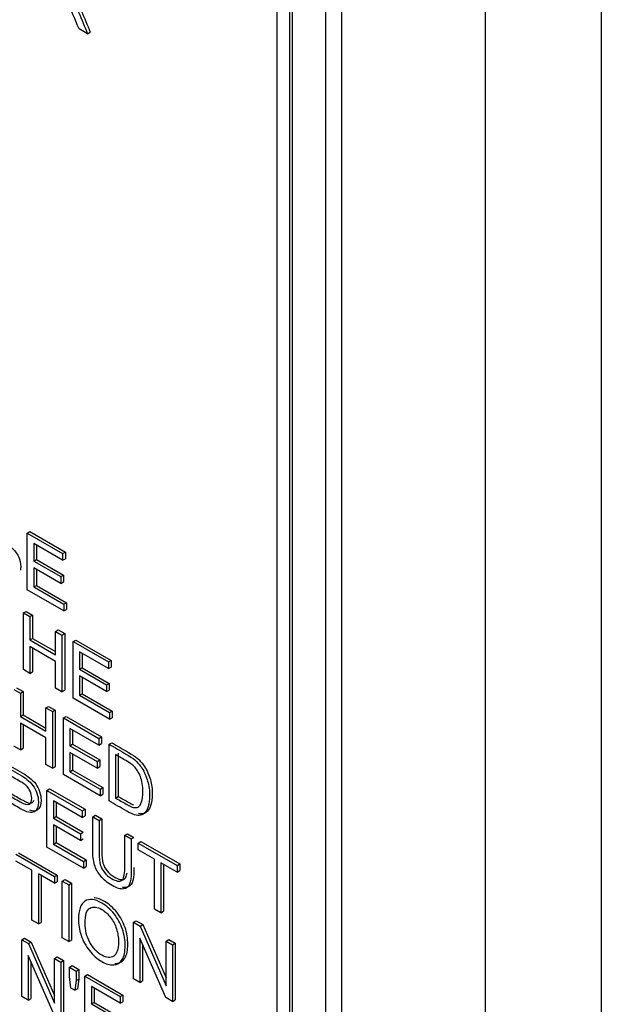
# Model space of a CAD drawing. Header units: inches. Extents: x 1 to 240, y -1 to 159.
# Tile 85 of 103: x 225.967 to 226.734, y 125.583 to 126.881. Entities that reach past the tile are written whole.
import ezdxf

# ---------------------------------------------------------------- set-up
doc = ezdxf.new("R2010")
doc.units = ezdxf.units.IN
doc.header["$MEASUREMENT"] = 0
for name, color, linetype in [('COM70657-10', 7, 'Continuous'), ('Default', 7, 'Continuous'), ('LAB20180', 7, 'Continuous')]:
    doc.layers.add(name, color=color, linetype=linetype)

# ---------------------------------------------------------------- blocks, each defined once
blk = doc.blocks.new('SE1')
at = {"layer": 'COM70657-10', "color": 7, "linetype": 'Continuous'}
for p, q in [((226.7336, 141.4121), (226.7336, 118.5145)), ((226.5808, 141.3828), (226.5808, 118.5438))]:
    blk.add_line(p, q, dxfattribs=at)
at = {"layer": 'LAB20180', "color": 7, "linetype": 'Continuous'}
for p, q in [((226.392, 125.0966), (226.392, 128.1584)), ((226.3708, 125.0843), (226.3708, 128.1462)), ((226.3068, 125.2707), (226.3068, 128.0256)), ((226.3231, 125.2613), (226.3231, 128.0162)), ((226.3266, 125.2633), (226.3266, 128.0182)), ((226.0569, 126.8623), (226.0456, 126.8688)), ((226.0569, 126.8623), (226.0604, 126.8644)), ((225.9774, 126.2043), (225.981, 126.2063)), ((225.9774, 126.1296), (225.9774, 126.2043)), ((225.9774, 126.2043), (226.024, 126.1774)), ((225.981, 126.2063), (226.0276, 126.1794)), ((226.024, 126.1686), (225.9859, 126.1906)), ((225.9859, 126.1906), (225.9859, 126.1676)), ((225.9895, 126.1886), (225.9895, 126.1697)), ((225.9859, 126.1676), (225.9895, 126.1697)), ((225.9895, 126.1697), (226.0252, 126.1491)), ((226.024, 126.1774), (226.0276, 126.1794)), ((226.024, 126.1774), (226.024, 126.1686)), ((226.024, 126.1686), (226.0276, 126.1706)), ((226.0276, 126.1794), (226.0276, 126.1706)), ((225.9859, 126.1676), (226.0216, 126.147)), ((226.0216, 126.1382), (225.9859, 126.1588)), ((225.9859, 126.1588), (225.9859, 126.1334)), ((225.9895, 126.1568), (225.9895, 126.1355)), ((226.0216, 126.147), (226.0252, 126.1491)), ((226.0216, 126.147), (226.0216, 126.1382)), ((226.0252, 126.1491), (226.0252, 126.1403)), ((226.0255, 126.1018), (225.9774, 126.1296)), ((225.9859, 126.1334), (225.9895, 126.1355)), ((225.9859, 126.1334), (226.0255, 126.1106)), ((225.9895, 126.1355), (226.0291, 126.1126)), ((226.0216, 126.1382), (226.0252, 126.1403)), ((226.0255, 126.1106), (226.0291, 126.1126)), ((226.0255, 126.1106), (226.0255, 126.1018)), ((226.0255, 126.1018), (226.0291, 126.1039)), ((226.0291, 126.1126), (226.0291, 126.1039)), ((225.9725, 126.0992), (225.976, 126.1012)), ((225.9725, 126.0245), (225.9725, 126.0992)), ((225.9725, 126.0992), (225.981, 126.0943)), ((225.976, 126.1012), (225.9845, 126.0963)), ((225.981, 126.0943), (225.9845, 126.0963)), ((225.981, 126.0943), (225.981, 126.0636)), ((225.9845, 126.0963), (225.9845, 126.0656)), ((225.981, 126.0636), (225.9845, 126.0656)), ((225.9845, 126.0656), (226.0147, 126.0482)), ((226.0147, 126.0748), (226.0182, 126.0768)), ((226.0147, 126.0441), (226.0147, 126.0748)), ((226.0147, 126.0748), (226.0231, 126.0699)), ((226.0182, 126.0768), (226.0267, 126.0719)), ((226.0231, 126.0699), (226.0267, 126.0719)), ((226.0231, 126.0699), (226.0231, 125.9952)), ((226.0267, 126.0719), (226.0267, 125.9973)), ((225.981, 126.0636), (226.0147, 126.0441)), ((226.0147, 126.0353), (225.981, 126.0548)), ((225.981, 126.0548), (225.981, 126.0196)), ((225.9845, 126.0528), (225.9845, 126.0216)), ((226.0377, 126.0615), (226.0413, 126.0635)), ((226.0377, 125.9868), (226.0377, 126.0615)), ((226.0377, 126.0615), (226.0843, 126.0346)), ((226.0413, 126.0635), (226.0879, 126.0366)), ((226.0843, 126.0258), (226.0463, 126.0478)), ((226.0463, 126.0478), (226.0463, 126.0249)), ((226.0498, 126.0458), (226.0498, 126.0269)), ((226.0147, 126.0001), (226.0147, 126.0353)), ((226.0463, 126.0249), (226.0498, 126.0269)), ((226.0498, 126.0269), (226.0855, 126.0063)), ((226.0843, 126.0346), (226.0879, 126.0366)), ((226.0843, 126.0346), (226.0843, 126.0258)), ((226.0843, 126.0258), (226.0879, 126.0279)), ((226.0879, 126.0366), (226.0879, 126.0279)), ((225.981, 126.0196), (225.9725, 126.0245)), ((225.981, 126.0196), (225.9845, 126.0216)), ((226.0463, 126.0249), (226.0819, 126.0043)), ((226.0819, 125.9955), (226.0463, 126.0161)), ((226.0463, 126.0161), (226.0463, 125.9907)), ((226.0498, 126.014), (226.0498, 125.9927)), ((225.9634, 126.0005), (225.9719, 125.9956)), ((226.0231, 125.9952), (226.0147, 126.0001)), ((226.0819, 126.0043), (226.0855, 126.0063)), ((226.0819, 126.0043), (226.0819, 125.9955)), ((226.0855, 126.0063), (226.0855, 125.9975)), ((225.9599, 125.9985), (225.9684, 125.9936)), ((225.9684, 125.9936), (225.9719, 125.9956)), ((225.9684, 125.9936), (225.9684, 125.9629)), ((225.9719, 125.9956), (225.9719, 125.965)), ((226.0231, 125.9952), (226.0267, 125.9973)), ((226.0859, 125.959), (226.0377, 125.9868)), ((226.0463, 125.9907), (226.0498, 125.9927)), ((226.0463, 125.9907), (226.0859, 125.9678)), ((226.0498, 125.9927), (226.0894, 125.9698)), ((226.0819, 125.9955), (226.0855, 125.9975)), ((226.0021, 125.9741), (226.0056, 125.9761)), ((226.0021, 125.9434), (226.0021, 125.9741)), ((226.0021, 125.9741), (226.0106, 125.9692)), ((226.0056, 125.9761), (226.0141, 125.9712)), ((225.9684, 125.9629), (225.9719, 125.965)), ((225.9684, 125.9629), (226.0021, 125.9434)), ((225.9719, 125.965), (226.0021, 125.9475)), ((226.0106, 125.9692), (226.0141, 125.9712)), ((226.0106, 125.9692), (226.0106, 125.8945)), ((226.0141, 125.9712), (226.0141, 125.8965)), ((226.0252, 125.9608), (226.0287, 125.9628)), ((226.0252, 125.8861), (226.0252, 125.9608)), ((226.0252, 125.9608), (226.0718, 125.9339)), ((226.0287, 125.9628), (226.0753, 125.9359)), ((226.0859, 125.9678), (226.0894, 125.9698)), ((226.0859, 125.9678), (226.0859, 125.959)), ((226.0859, 125.959), (226.0894, 125.961)), ((226.0894, 125.9698), (226.0894, 125.961)), ((226.0021, 125.9346), (225.9684, 125.9541)), ((225.9684, 125.9541), (225.9684, 125.9189)), ((225.9719, 125.9521), (225.9719, 125.9209)), ((226.0021, 125.8994), (226.0021, 125.9346)), ((226.0718, 125.9251), (226.0336, 125.9471)), ((226.0336, 125.9471), (226.0336, 125.9241)), ((226.0372, 125.9451), (226.0372, 125.9262)), ((226.0718, 125.9339), (226.0753, 125.9359)), ((226.0753, 125.9359), (226.0753, 125.9272)), ((225.9684, 125.9189), (225.9599, 125.9238)), ((226.0336, 125.9241), (226.0372, 125.9262)), ((226.0336, 125.9241), (226.0693, 125.9035)), ((226.0372, 125.9262), (226.0729, 125.9056)), ((226.0718, 125.9339), (226.0718, 125.9251)), ((226.0718, 125.9251), (226.0753, 125.9272)), ((226.0851, 125.9262), (226.0887, 125.9282)), ((226.0851, 125.8515), (226.0851, 125.9262)), ((225.9684, 125.9189), (225.9719, 125.9209)), ((226.0693, 125.8948), (226.0336, 125.9154)), ((226.0336, 125.9154), (226.0336, 125.89)), ((226.0372, 125.9133), (226.0372, 125.892)), ((226.0936, 125.9125), (226.0936, 125.8553)), ((226.0972, 125.9145), (226.0972, 125.8574)), ((226.0106, 125.8945), (226.0021, 125.8994)), ((226.0106, 125.8945), (226.0141, 125.8965)), ((226.0693, 125.9035), (226.0729, 125.9056)), ((226.0693, 125.9035), (226.0693, 125.8948)), ((226.0693, 125.8948), (226.0729, 125.8968)), ((226.0729, 125.9056), (226.0729, 125.8968)), ((226.0733, 125.8583), (226.0252, 125.8861)), ((226.0336, 125.89), (226.0372, 125.892)), ((226.0336, 125.89), (226.0733, 125.8671)), ((226.0372, 125.892), (226.0768, 125.8691)), ((226.0033, 125.8654), (226.0068, 125.8675)), ((226.0033, 125.7907), (226.0033, 125.8654)), ((226.0033, 125.8654), (226.0499, 125.8385)), ((226.0068, 125.8675), (226.0535, 125.8406)), ((226.0733, 125.8671), (226.0768, 125.8691)), ((226.0733, 125.8671), (226.0733, 125.8583)), ((226.0733, 125.8583), (226.0768, 125.8603)), ((226.0768, 125.8691), (226.0768, 125.8603)), ((226.0936, 125.8553), (226.0972, 125.8574)), ((226.0499, 125.8297), (226.0118, 125.8517)), ((226.0118, 125.8517), (226.0118, 125.8288)), ((226.0153, 125.8497), (226.0153, 125.8308)), ((226.0118, 125.8288), (226.0153, 125.8308)), ((226.0153, 125.8308), (226.051, 125.8102)), ((226.0499, 125.8385), (226.0535, 125.8406)), ((226.0499, 125.8385), (226.0499, 125.8297)), ((226.0499, 125.8297), (226.0535, 125.8318)), ((226.0535, 125.8406), (226.0535, 125.8318)), ((226.0636, 125.8306), (226.0671, 125.8327)), ((226.0636, 125.8306), (226.0721, 125.8257)), ((226.0671, 125.8327), (226.0756, 125.8278)), ((226.0118, 125.8288), (226.0475, 125.8082)), ((226.0475, 125.7994), (226.0118, 125.82)), ((226.0118, 125.82), (226.0118, 125.7946)), ((226.0153, 125.818), (226.0153, 125.7966)), ((226.0721, 125.8257), (226.0756, 125.8278)), ((226.0475, 125.8082), (226.051, 125.8102)), ((226.0475, 125.8082), (226.0475, 125.7994)), ((226.1058, 125.8063), (226.1093, 125.8083)), ((226.1058, 125.8063), (226.1143, 125.8014)), ((226.1093, 125.8083), (226.1178, 125.8034)), ((226.0118, 125.7946), (226.0153, 125.7966)), ((226.0118, 125.7946), (226.0514, 125.7717)), ((226.0153, 125.7966), (226.055, 125.7738)), ((226.0475, 125.7994), (226.051, 125.8015)), ((226.1143, 125.8014), (226.1178, 125.8034)), ((226.1237, 125.7959), (226.1272, 125.798)), ((226.1237, 125.7871), (226.1237, 125.7959)), ((226.1237, 125.7959), (226.1747, 125.7665)), ((226.1272, 125.798), (226.1782, 125.7685)), ((225.9623, 125.7811), (226.0134, 125.7517)), ((225.9659, 125.7832), (226.0169, 125.7537)), ((226.0514, 125.763), (226.0033, 125.7907)), ((226.1449, 125.7749), (226.1237, 125.7871)), ((225.9836, 125.7601), (225.9623, 125.7723)), ((226.0514, 125.7717), (226.055, 125.7738)), ((226.0514, 125.7717), (226.0514, 125.763)), ((226.055, 125.7738), (226.055, 125.765)), ((226.1449, 125.709), (226.1449, 125.7749)), ((226.1747, 125.7577), (226.1535, 125.7699)), ((226.1535, 125.7699), (226.1535, 125.704)), ((226.157, 125.7679), (226.157, 125.7061)), ((226.1747, 125.7665), (226.1782, 125.7685)), ((226.1747, 125.7665), (226.1747, 125.7577)), ((226.1782, 125.7685), (226.1782, 125.7597)), ((225.9836, 125.6942), (225.9836, 125.7601)), ((226.0134, 125.7429), (225.9921, 125.7552)), ((225.9921, 125.7552), (225.9921, 125.6893)), ((225.9956, 125.7531), (225.9956, 125.6913)), ((226.0134, 125.7517), (226.0169, 125.7537)), ((226.0169, 125.7537), (226.0169, 125.7449)), ((226.0514, 125.763), (226.055, 125.765)), ((226.1747, 125.7577), (226.1782, 125.7597)), ((226.0134, 125.7517), (226.0134, 125.7429)), ((226.0134, 125.7429), (226.0169, 125.7449)), ((226.0236, 125.7457), (226.0272, 125.7478)), ((226.0236, 125.671), (226.0236, 125.7457)), ((226.0236, 125.7457), (226.0322, 125.7408)), ((226.0272, 125.7478), (226.0357, 125.7429)), ((226.0322, 125.7408), (226.0357, 125.7429)), ((226.0322, 125.7408), (226.0322, 125.6661)), ((226.0357, 125.7429), (226.0357, 125.6682)), ((226.1535, 125.704), (226.1449, 125.709)), ((226.1535, 125.704), (226.157, 125.7061)), ((225.9921, 125.6893), (225.9836, 125.6942)), ((225.9921, 125.6893), (225.9956, 125.6913)), ((226.1175, 125.6916), (226.121, 125.6936)), ((226.1175, 125.6169), (226.1175, 125.6916)), ((226.1175, 125.6916), (226.1262, 125.6865)), ((226.121, 125.6936), (226.1298, 125.6885)), ((226.1262, 125.6865), (226.1298, 125.6885)), ((226.1298, 125.6885), (226.1605, 125.6182)), ((226.1262, 125.6865), (226.1605, 125.608)), ((225.9703, 125.6685), (225.9739, 125.6706)), ((225.9703, 125.5939), (225.9703, 125.6685)), ((225.9703, 125.6685), (225.9791, 125.6635)), ((225.9739, 125.6706), (225.9827, 125.6655)), ((225.9791, 125.6635), (225.9827, 125.6655)), ((225.9791, 125.6635), (226.0133, 125.585)), ((225.9827, 125.6655), (226.0133, 125.5951)), ((226.0322, 125.6661), (226.0236, 125.671)), ((226.0322, 125.6661), (226.0357, 125.6682)), ((226.1599, 125.5924), (226.1257, 125.6708)), ((226.1257, 125.6708), (226.1257, 125.6121)), ((226.1292, 125.6627), (226.1292, 125.6142)), ((226.1605, 125.6667), (226.164, 125.6688)), ((226.1605, 125.608), (226.1605, 125.6667)), ((226.1605, 125.6667), (226.1686, 125.662)), ((226.164, 125.6688), (226.1722, 125.6641)), ((226.1686, 125.662), (226.1722, 125.6641)), ((226.1686, 125.662), (226.1686, 125.5873)), ((226.1722, 125.6641), (226.1722, 125.5894)), ((226.0127, 125.5694), (225.9786, 125.6478)), ((225.9786, 125.6478), (225.9786, 125.5891)), ((225.9821, 125.6397), (225.9821, 125.5912)), ((226.0133, 125.6437), (226.0169, 125.6458)), ((226.0133, 125.585), (226.0133, 125.6437)), ((226.0133, 125.6437), (226.0215, 125.639)), ((226.0169, 125.6458), (226.025, 125.641)), ((226.0215, 125.639), (226.025, 125.641)), ((226.0215, 125.639), (226.0215, 125.5643)), ((226.025, 125.641), (226.025, 125.5664)), ((226.0329, 125.6324), (226.0365, 125.6345)), ((226.0329, 125.6199), (226.0329, 125.6324)), ((226.0329, 125.6324), (226.042, 125.6272)), ((226.0365, 125.6345), (226.0455, 125.6292)), ((226.042, 125.6272), (226.0455, 125.6292)), ((226.042, 125.6272), (226.042, 125.6147)), ((226.0455, 125.6292), (226.0455, 125.6167)), ((226.0349, 125.6048), (226.0329, 125.6199)), ((226.042, 125.6147), (226.0399, 125.6019)), ((226.042, 125.6147), (226.0455, 125.6167)), ((226.0455, 125.6167), (226.0434, 125.6039)), ((226.0534, 125.6206), (226.0569, 125.6226)), ((226.0534, 125.5459), (226.0534, 125.6206)), ((226.0534, 125.6206), (226.1, 125.5937)), ((226.0569, 125.6226), (226.1035, 125.5957)), ((226.1257, 125.6121), (226.1175, 125.6169)), ((226.1257, 125.6121), (226.1292, 125.6142)), ((226.0399, 125.6019), (226.0349, 125.6048)), ((226.0399, 125.6019), (226.0434, 125.6039)), ((226.1, 125.5849), (226.0619, 125.6069)), ((226.0619, 125.6069), (226.0619, 125.5839)), ((226.0654, 125.6049), (226.0654, 125.586)), ((225.9786, 125.5891), (225.9703, 125.5939)), ((225.9786, 125.5891), (225.9821, 125.5912)), ((226.0619, 125.5839), (226.0654, 125.586)), ((226.0654, 125.586), (226.1011, 125.5654)), ((226.1, 125.5937), (226.1035, 125.5957)), ((226.1, 125.5937), (226.1, 125.5849)), ((226.1, 125.5849), (226.1035, 125.5869)), ((226.1035, 125.5957), (226.1035, 125.5869)), ((226.1686, 125.5873), (226.1599, 125.5924)), ((226.1686, 125.5873), (226.1722, 125.5894)), ((226.0619, 125.5839), (226.0976, 125.5633))]:
    blk.add_line(p, q, dxfattribs=at)
for points, knots in [([(226.0456, 126.8688), (226.0426, 126.8761), (226.0396, 126.8833), (226.0365, 126.8905), (226.0339, 126.8968), (226.0317, 126.9017), (226.03, 126.9052), (226.0283, 126.9087), (226.0268, 126.9113), (226.0254, 126.9131), (226.0241, 126.9149), (226.0227, 126.9163), (226.0213, 126.9176), (226.0203, 126.9184), (226.0186, 126.9195), (226.0162, 126.9209), (226.0128, 126.9229), (226.0093, 126.9249), (226.0058, 126.9269)], [0, 0, 0, 0, 0.307391, 0.307391, 0.307391, 0.515966, 0.515966, 0.515966, 0.634269, 0.634269, 0.634269, 0.717028, 0.717028, 0.717028, 0.809332, 0.809332, 0.809332, 1, 1, 1, 1]), ([(226.0321, 126.9126), (226.0345, 126.9099), (226.0363, 126.9075), (226.0376, 126.9056), (226.0403, 126.9012), (226.0427, 126.8962), (226.0451, 126.8907), (226.0491, 126.8813), (226.053, 126.8718), (226.0569, 126.8623)], [0, 0, 0, 0, 0.159077, 0.159077, 0.159077, 0.452408, 0.452408, 0.452408, 1, 1, 1, 1]), ([(226.0357, 126.9147), (226.038, 126.9119), (226.0399, 126.9096), (226.0411, 126.9076), (226.0438, 126.9032), (226.0463, 126.8982), (226.0486, 126.8928), (226.0526, 126.8833), (226.0565, 126.8738), (226.0604, 126.8644)], [0, 0, 0, 0, 0.159077, 0.159077, 0.159077, 0.452408, 0.452408, 0.452408, 1, 1, 1, 1]), ([(225.9566, 126.1855), (225.9606, 126.1819), (225.9636, 126.1779), (225.9657, 126.1735), (225.9678, 126.169), (225.9688, 126.1647), (225.9688, 126.1585), (225.9687, 126.1569), (225.9683, 126.1554)], [0, 0, 0, 0, 0.1354234, 0.1354234, 0.1354234, 0.2666356, 0.2666356, 0.321483, 0.321483, 0.321483, 0.321483]), ([(226.0851, 125.9262), (226.0925, 125.9219), (226.1, 125.9176), (226.1074, 125.9133), (226.1124, 125.9104), (226.1163, 125.9078), (226.1189, 125.9056), (226.1226, 125.9024), (226.1257, 125.8988), (226.1284, 125.8948), (226.1318, 125.8895), (226.1344, 125.8837), (226.136, 125.8776), (226.1377, 125.8714), (226.1386, 125.865), (226.1386, 125.8527), (226.138, 125.848), (226.1357, 125.8406), (226.1342, 125.8378), (226.1324, 125.8359), (226.1306, 125.8341), (226.1287, 125.833), (226.1266, 125.8326), (226.1244, 125.8321), (226.1218, 125.8324), (226.1188, 125.8333), (226.1158, 125.8342), (226.1124, 125.8357), (226.1084, 125.838), (226.1007, 125.8425), (226.0929, 125.847), (226.0851, 125.8515)], [0, 0, 0, 0, 0.15036, 0.15036, 0.15036, 0.22873, 0.22873, 0.22873, 0.30051, 0.30051, 0.30051, 0.392465, 0.392465, 0.392465, 0.489927, 0.489927, 0.574199, 0.574199, 0.658471, 0.658471, 0.658471, 0.714696, 0.714696, 0.714696, 0.771705, 0.771705, 0.771705, 0.842381, 0.842381, 0.842381, 1, 1, 1, 1]), ([(226.0887, 125.9282), (226.0961, 125.9239), (226.1035, 125.9196), (226.1109, 125.9154), (226.1159, 125.9124), (226.1198, 125.9099), (226.1224, 125.9076), (226.1261, 125.9044), (226.1293, 125.9009), (226.1319, 125.8968), (226.1353, 125.8915), (226.1379, 125.8858), (226.1396, 125.8796), (226.1413, 125.8734), (226.1421, 125.867), (226.1421, 125.8547), (226.1416, 125.85), (226.1392, 125.8426), (226.1378, 125.8398), (226.136, 125.838), (226.1342, 125.8362), (226.1322, 125.835), (226.1301, 125.8346), (226.1283, 125.8342), (226.1262, 125.8344), (226.1238, 125.8349)], [0, 0, 0, 0, 0.1503604, 0.1503604, 0.1503604, 0.2287303, 0.2287303, 0.2287303, 0.3005102, 0.3005102, 0.3005102, 0.3924652, 0.3924652, 0.3924652, 0.4899274, 0.4899274, 0.5741992, 0.5741992, 0.658471, 0.658471, 0.658471, 0.714696, 0.714696, 0.714696, 0.7621313, 0.7621313, 0.7621313, 0.7621313]), ([(226.0936, 125.8553), (226.0982, 125.8527), (226.1029, 125.85), (226.1075, 125.8474), (226.1117, 125.8449), (226.1151, 125.8434), (226.1175, 125.8429), (226.1199, 125.8424), (226.1219, 125.8426), (226.1233, 125.8434), (226.1253, 125.8447), (226.1269, 125.8469), (226.1281, 125.8502), (226.1292, 125.8534), (226.1298, 125.858), (226.1298, 125.8714), (226.1287, 125.8781), (226.1264, 125.8836), (226.1242, 125.889), (226.1215, 125.8934), (226.1183, 125.8967), (226.116, 125.8991), (226.1123, 125.9017), (226.1072, 125.9046), (226.1027, 125.9073), (226.0982, 125.9099), (226.0936, 125.9125)], [0, 0, 0, 0, 0.131505, 0.131505, 0.131505, 0.227953, 0.227953, 0.227953, 0.292471, 0.292471, 0.292471, 0.383731, 0.383731, 0.383731, 0.499097, 0.499097, 0.657978, 0.657978, 0.657978, 0.764008, 0.764008, 0.764008, 0.870543, 0.870543, 0.870543, 1, 1, 1, 1]), ([(225.9427, 125.9004), (225.9508, 125.8957), (225.959, 125.891), (225.9671, 125.8863), (225.9714, 125.8838), (225.9747, 125.8817), (225.9769, 125.8799), (225.9801, 125.8774), (225.9828, 125.8748), (225.9849, 125.8718), (225.9871, 125.8689), (225.9888, 125.8655), (225.9901, 125.8616), (225.9914, 125.8577), (225.9921, 125.854), (225.9921, 125.8439), (225.9903, 125.8395), (225.9868, 125.8372), (225.9833, 125.8348), (225.977, 125.8363), (225.9678, 125.8416), (225.9623, 125.8447), (225.9568, 125.8479), (225.9512, 125.8511)], [0, 0, 0, 0, 0.216971, 0.216971, 0.216971, 0.304522, 0.304522, 0.304522, 0.381097, 0.381097, 0.381097, 0.453965, 0.453965, 0.453965, 0.533539, 0.533539, 0.671179, 0.671179, 0.671179, 0.852672, 0.852672, 0.852672, 1, 1, 1, 1]), ([(225.9462, 125.9025), (225.9544, 125.8978), (225.9625, 125.8931), (225.9706, 125.8884), (225.975, 125.8859), (225.9782, 125.8838), (225.9805, 125.882), (225.9836, 125.8794), (225.9863, 125.8768), (225.9885, 125.8739), (225.9906, 125.8709), (225.9923, 125.8675), (225.9936, 125.8637), (225.9949, 125.8598), (225.9956, 125.856), (225.9956, 125.846), (225.9938, 125.8416), (225.9904, 125.8392), (225.9882, 125.8378), (225.985, 125.8377), (225.9807, 125.8392)], [0, 0, 0, 0, 0.2169707, 0.2169707, 0.2169707, 0.3045216, 0.3045216, 0.3045216, 0.3810968, 0.3810968, 0.3810968, 0.4539655, 0.4539655, 0.4539655, 0.5335387, 0.5335387, 0.6711789, 0.6711789, 0.6711789, 0.7826745, 0.7826745, 0.7826745, 0.7826745]), ([(225.9512, 125.8599), (225.9568, 125.8567), (225.9624, 125.8535), (225.968, 125.8503), (225.9735, 125.847), (225.9774, 125.846), (225.9821, 125.8481), (225.9833, 125.8507), (225.9833, 125.8582), (225.9826, 125.8613), (225.9812, 125.8643), (225.9799, 125.8674), (225.978, 125.8698), (225.9758, 125.8719), (225.9744, 125.8732), (225.9717, 125.8749), (225.9678, 125.8771), (225.9623, 125.8803), (225.9568, 125.8835), (225.9512, 125.8867)], [0, 0, 0, 0, 0.215563, 0.215563, 0.215563, 0.355571, 0.355571, 0.495578, 0.495578, 0.59581, 0.59581, 0.59581, 0.683087, 0.683087, 0.683087, 0.786632, 0.786632, 0.786632, 1, 1, 1, 1]), ([(225.9548, 125.862), (225.9603, 125.8587), (225.9659, 125.8555), (225.9715, 125.8523), (225.9771, 125.8491), (225.981, 125.848), (225.9846, 125.8496), (225.9855, 125.8507), (225.9861, 125.8523)], [0, 0, 0, 0, 0.2155632, 0.2155632, 0.2155632, 0.3555705, 0.3555705, 0.4334088, 0.4334088, 0.4334088, 0.4334088]), ([(226.0972, 125.8574), (226.1018, 125.8547), (226.1064, 125.8521), (226.111, 125.8494), (226.1134, 125.848), (226.1156, 125.8469), (226.1174, 125.8462)], [0, 0, 0, 0, 0.1315052, 0.1315052, 0.1315052, 0.1863933, 0.1863933, 0.1863933, 0.1863933]), ([(226.1143, 125.8014), (226.1143, 125.787), (226.1143, 125.7726), (226.1143, 125.7582), (226.1143, 125.7507), (226.1136, 125.7452), (226.1121, 125.7416), (226.1106, 125.7381), (226.108, 125.736), (226.1041, 125.7355), (226.1003, 125.7349), (226.0953, 125.7364), (226.0831, 125.7435), (226.0781, 125.7475), (226.0743, 125.7522), (226.0704, 125.7568), (226.0677, 125.7618), (226.0661, 125.7673), (226.0644, 125.7729), (226.0636, 125.7796), (226.0636, 125.7875), (226.0636, 125.8019), (226.0636, 125.8163), (226.0636, 125.8306)], [0, 0, 0, 0, 0.229399, 0.229399, 0.229399, 0.32602, 0.32602, 0.32602, 0.402375, 0.402375, 0.402375, 0.498845, 0.498845, 0.592634, 0.592634, 0.592634, 0.669183, 0.669183, 0.669183, 0.770619, 0.770619, 0.770619, 1, 1, 1, 1]), ([(226.0721, 125.8257), (226.0721, 125.8114), (226.0721, 125.797), (226.0721, 125.7826), (226.0721, 125.7762), (226.0726, 125.7711), (226.0747, 125.7638), (226.0765, 125.7604), (226.079, 125.7572), (226.0815, 125.7541), (226.0846, 125.7515), (226.0946, 125.7457), (226.0991, 125.7448), (226.1018, 125.7465), (226.1045, 125.7483), (226.1058, 125.7538), (226.1058, 125.7632), (226.1058, 125.7775), (226.1058, 125.7919), (226.1058, 125.8063)], [0, 0, 0, 0, 0.272425, 0.272425, 0.272425, 0.3487, 0.3487, 0.424974, 0.424974, 0.424974, 0.489634, 0.489634, 0.601458, 0.601458, 0.601458, 0.727547, 0.727547, 0.727547, 1, 1, 1, 1]), ([(226.0756, 125.8278), (226.0756, 125.8134), (226.0756, 125.799), (226.0756, 125.7847), (226.0756, 125.7782), (226.0761, 125.7732), (226.0782, 125.7658), (226.08, 125.7624), (226.0825, 125.7593), (226.0851, 125.7561), (226.0882, 125.7535), (226.0982, 125.7478), (226.1026, 125.7468), (226.1053, 125.7486), (226.1071, 125.7497), (226.1083, 125.7525), (226.1088, 125.7569)], [0, 0, 0, 0, 0.2724253, 0.2724253, 0.2724253, 0.3486998, 0.3486998, 0.4249744, 0.4249744, 0.4249744, 0.4896343, 0.4896343, 0.601458, 0.601458, 0.601458, 0.6842031, 0.6842031, 0.6842031, 0.6842031]), ([(226.1178, 125.7639), (226.1178, 125.7627), (226.1178, 125.7615), (226.1178, 125.7603), (226.1178, 125.7528), (226.1171, 125.7472), (226.1156, 125.7437), (226.1141, 125.7401), (226.1115, 125.738), (226.1077, 125.7375), (226.1063, 125.7373), (226.1047, 125.7374), (226.1029, 125.7377)], [0.21, 0.21, 0.21, 0.21, 0.2293989, 0.2293989, 0.2293989, 0.32602, 0.32602, 0.32602, 0.4023752, 0.4023752, 0.4023752, 0.4380017, 0.4380017, 0.4380017, 0.4380017]), ([(226.0448, 125.6952), (226.0448, 125.7075), (226.0477, 125.7156), (226.0534, 125.7193), (226.0591, 125.723), (226.0666, 125.7222), (226.0816, 125.7135), (226.087, 125.7087), (226.0965, 125.6967), (226.1001, 125.69), (226.1027, 125.6826), (226.1052, 125.6753), (226.1064, 125.6679), (226.1064, 125.6529), (226.1051, 125.6469), (226.0998, 125.638), (226.0961, 125.6356), (226.0913, 125.6354), (226.0864, 125.6351), (226.0812, 125.6366), (226.0695, 125.6433), (226.0641, 125.6481), (226.0545, 125.6604), (226.0509, 125.6671), (226.0485, 125.6744), (226.046, 125.6817), (226.0448, 125.6886), (226.0448, 125.6952)], [0, 0, 0, 0, 0.133484, 0.133484, 0.133484, 0.256502, 0.256502, 0.33696, 0.33696, 0.417418, 0.417418, 0.417418, 0.501976, 0.501976, 0.588225, 0.588225, 0.674475, 0.674475, 0.674475, 0.751467, 0.751467, 0.834973, 0.834973, 0.91848, 0.91848, 0.91848, 1, 1, 1, 1]), ([(226.0927, 125.6374), (226.0934, 125.6374), (226.0941, 125.6374), (226.0948, 125.6374), (226.0996, 125.6377), (226.1034, 125.64), (226.1086, 125.6489), (226.1099, 125.6549), (226.1099, 125.67), (226.1087, 125.6774), (226.1062, 125.6847), (226.1037, 125.692), (226.1, 125.6987), (226.0905, 125.7108), (226.0851, 125.7155), (226.0741, 125.7219), (226.0696, 125.7234), (226.0656, 125.7236)], [0.3145129, 0.3145129, 0.3145129, 0.3145129, 0.3255251, 0.3255251, 0.3255251, 0.4117745, 0.4117745, 0.498024, 0.498024, 0.5825822, 0.5825822, 0.5825822, 0.6630399, 0.6630399, 0.7434976, 0.7434976, 0.811535, 0.811535, 0.811535, 0.811535]), ([(226.0536, 125.6899), (226.0536, 125.6809), (226.0557, 125.6726), (226.064, 125.6575), (226.0692, 125.6519), (226.082, 125.6445), (226.0873, 125.6441), (226.0914, 125.6469), (226.0955, 125.6498), (226.0976, 125.6559), (226.0976, 125.6716), (226.0967, 125.6774), (226.095, 125.6829), (226.0932, 125.6885), (226.0906, 125.6935), (226.0872, 125.6979), (226.0837, 125.7024), (226.0799, 125.7058), (226.0757, 125.7083), (226.0697, 125.7119), (226.0644, 125.7124), (226.0601, 125.7101), (226.0557, 125.7079), (226.0536, 125.7011), (226.0536, 125.6899)], [0, 0, 0, 0, 0.119188, 0.119188, 0.238375, 0.238375, 0.359185, 0.359185, 0.359185, 0.4976, 0.4976, 0.585095, 0.585095, 0.585095, 0.663975, 0.663975, 0.663975, 0.742633, 0.742633, 0.742633, 0.854562, 0.854562, 0.854562, 1, 1, 1, 1])]:
    blk.add_open_spline(points, degree=3, knots=knots, dxfattribs=at)

msp = doc.modelspace()

# ---------------------------------------------------------------- block references
at = {"layer": 'Default'}
msp.add_blockref('SE1', (0, 0), dxfattribs=at)

doc.saveas('drawing.dxf')
